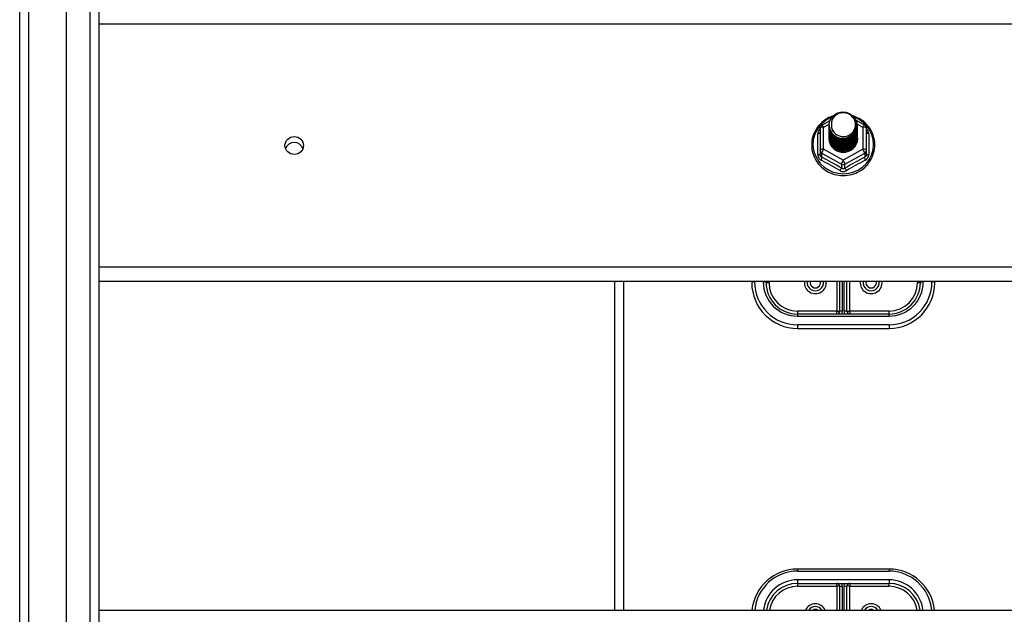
# Model space of a CAD drawing. Header units: inches. Extents: x 56.1 to 140.1, y 34.7 to 67.
# Tile 41 of 60: x 98.1 to 108.8, y 50.4 to 56.9. Entities that reach past the tile are written whole.
import ezdxf

# ---------------------------------------------------------------- set-up
doc = ezdxf.new("R2010")
doc.units = ezdxf.units.IN
doc.header["$MEASUREMENT"] = 0
doc.layers.add('Visible Edges(ANSI)', color=7, linetype='Continuous', lineweight=25)
doc.layers.add('Visible Tangent Edges(ANSI)', color=7, linetype='Continuous', lineweight=25)

msp = doc.modelspace()

# ---------------------------------------------------------------- linework, layer by layer
at = {"layer": 'Visible Edges(ANSI)'}
for p, q in [((98.575, 36.577), (98.575, 65.159)), ((98.063, 36.742), (98.063, 64.994)), ((98.929, 64.971), (98.929, 36.765)), ((106.829, 55.718), (106.919, 55.768)), ((107.204, 55.77), (107.297, 55.718)), ((106.809, 55.684), (106.809, 55.444)), ((106.909, 55.716), (106.909, 55.717)), ((106.909, 55.704), (106.909, 55.704)), ((106.909, 55.691), (106.909, 55.692)), ((106.909, 55.679), (106.909, 55.679)), ((106.909, 55.666), (106.909, 55.667)), ((106.909, 55.654), (106.909, 55.654)), ((106.909, 55.641), (106.909, 55.641)), ((107.216, 55.71), (107.216, 55.71)), ((107.216, 55.697), (107.216, 55.698)), ((107.216, 55.685), (107.216, 55.685)), ((107.216, 55.672), (107.216, 55.673)), ((107.216, 55.66), (107.216, 55.66)), ((107.216, 55.647), (107.216, 55.648)), ((107.216, 55.635), (107.216, 55.635)), ((107.317, 55.444), (107.317, 55.684)), ((106.909, 55.629), (106.909, 55.629)), ((106.909, 55.616), (106.909, 55.616)), ((106.909, 55.603), (106.909, 55.604)), ((106.909, 55.591), (106.909, 55.591)), ((106.909, 55.578), (106.909, 55.579)), ((107.216, 55.622), (107.216, 55.623)), ((107.216, 55.61), (107.216, 55.61)), ((107.216, 55.597), (107.216, 55.598)), ((107.216, 55.585), (107.216, 55.585)), ((106.809, 55.444), (106.809, 55.399)), ((107.044, 55.43), (107.043, 55.422)), ((107.317, 55.399), (107.317, 55.444)), ((138.563, 54.007), (98.929, 54.007)), ((104.563, 54.007), (104.563, 50.416)), ((106.063, 54.007), (106.063, 53.995)), ((106.22, 53.995), (106.22, 54.007)), ((107.023, 54.007), (107.023, 53.684)), ((107.102, 53.684), (107.102, 54.007)), ((107.905, 54.007), (107.905, 53.995)), ((108.063, 53.995), (108.063, 54.007)), ((107.563, 53.652), (106.563, 53.652)), ((106.563, 53.495), (107.563, 53.495)), ((107.563, 50.865), (106.563, 50.865)), ((106.563, 50.707), (107.563, 50.707)), ((107.023, 50.676), (107.023, 50.416)), ((107.102, 50.416), (107.102, 50.676)), ((98.929, 50.416), (138.563, 50.416))]:
    msp.add_line(p, q, dxfattribs=at)
at = {"layer": 'Visible Edges(ANSI)', "flags": 128}
for points in [[(106.93, 55.643), (106.914, 55.682), (106.909, 55.723), (106.917, 55.764), (106.937, 55.801), (106.967, 55.831), (107.005, 55.852), (107.047, 55.861), (107.091, 55.859), (107.132, 55.845), (107.168, 55.82), (107.195, 55.786), (107.212, 55.747), (107.216, 55.704), (107.208, 55.662), (107.188, 55.624), (107.158, 55.592), (107.121, 55.571), (107.078, 55.56), (107.035, 55.561), (106.993, 55.574), (106.958, 55.598), (106.93, 55.63), (106.914, 55.669), (106.909, 55.71)], [(106.949, 55.618), (106.972, 55.599), (106.998, 55.585), (107.026, 55.576), (107.056, 55.573), (107.086, 55.576), (107.115, 55.584), (107.142, 55.598), (107.165, 55.617), (107.184, 55.639), (107.197, 55.666), (107.205, 55.694), (107.207, 55.723), (107.202, 55.752), (107.192, 55.779), (107.175, 55.804), (107.154, 55.825), (107.129, 55.841), (107.101, 55.851), (107.071, 55.855), (107.041, 55.853), (107.012, 55.845), (106.986, 55.831), (106.964, 55.811), (106.947, 55.788)], [(106.951, 55.817), (106.929, 55.809), (106.907, 55.799), (106.887, 55.788), (106.867, 55.776), (106.848, 55.762), (106.83, 55.747), (106.813, 55.731), (106.797, 55.714), (106.783, 55.696), (106.77, 55.677), (106.758, 55.657), (106.748, 55.637), (106.739, 55.615), (106.731, 55.593), (106.725, 55.571), (106.721, 55.549), (106.719, 55.526), (106.718, 55.503), (106.718, 55.48), (106.721, 55.457), (106.724, 55.434), (106.73, 55.412), (106.737, 55.39), (106.745, 55.369), (106.756, 55.348), (106.767, 55.328), (106.78, 55.309), (106.794, 55.29), (106.81, 55.273), (106.826, 55.257), (106.844, 55.242), (106.863, 55.228), (106.882, 55.215), (106.903, 55.204), (106.924, 55.194), (106.946, 55.185), (106.968, 55.178), (106.991, 55.173), (107.015, 55.169), (107.038, 55.167), (107.062, 55.166), (107.085, 55.166), (107.109, 55.169), (107.132, 55.172), (107.155, 55.178), (107.177, 55.185), (107.199, 55.193), (107.22, 55.203), (107.241, 55.214), (107.261, 55.226), (107.28, 55.24), (107.298, 55.255), (107.314, 55.271), (107.33, 55.288), (107.344, 55.307), (107.357, 55.326), (107.369, 55.346), (107.379, 55.366), (107.388, 55.388), (107.395, 55.41), (107.401, 55.432), (107.405, 55.454), (107.407, 55.477), (107.408, 55.5)], [(106.947, 55.788), (106.946, 55.785), (106.944, 55.783), (106.943, 55.78), (106.942, 55.777), (106.941, 55.775), (106.94, 55.772), (106.939, 55.769), (106.938, 55.767), (106.938, 55.764), (106.937, 55.761), (106.936, 55.759), (106.936, 55.756), (106.935, 55.753), (106.934, 55.75), (106.934, 55.748), (106.934, 55.745), (106.933, 55.742), (106.933, 55.739), (106.933, 55.736), (106.933, 55.734), (106.933, 55.731), (106.933, 55.728), (106.933, 55.725), (106.933, 55.722)], [(107.408, 55.5), (107.407, 55.527), (107.404, 55.553), (107.398, 55.578), (107.391, 55.604), (107.382, 55.628), (107.37, 55.652), (107.357, 55.675), (107.342, 55.697), (107.325, 55.718), (107.307, 55.737), (107.287, 55.755), (107.266, 55.771), (107.243, 55.786), (107.22, 55.798), (107.195, 55.809), (107.17, 55.818)], [(106.909, 55.716), (106.909, 55.712), (106.91, 55.707), (106.91, 55.703), (106.91, 55.698), (106.911, 55.694), (106.912, 55.69), (106.913, 55.685), (106.914, 55.681), (106.915, 55.676), (106.916, 55.672), (106.918, 55.668), (106.919, 55.664), (106.921, 55.66), (106.923, 55.656), (106.925, 55.651), (106.927, 55.647), (106.93, 55.644), (106.932, 55.64), (106.934, 55.636), (106.937, 55.632), (106.94, 55.629), (106.943, 55.625), (106.946, 55.622), (106.949, 55.618)], [(106.909, 55.704), (106.911, 55.685), (106.914, 55.666), (106.921, 55.648), (106.93, 55.631), (106.941, 55.615), (106.954, 55.6), (106.969, 55.588), (106.986, 55.577), (107.004, 55.569), (107.023, 55.563), (107.043, 55.559), (107.063, 55.558), (107.083, 55.56), (107.103, 55.564), (107.122, 55.57), (107.14, 55.579), (107.156, 55.59), (107.171, 55.603), (107.185, 55.618), (107.196, 55.635), (107.205, 55.652), (107.211, 55.671), (107.215, 55.69), (107.216, 55.71)], [(107.216, 55.704), (107.216, 55.684), (107.212, 55.664), (107.206, 55.644), (107.198, 55.626), (107.187, 55.609), (107.174, 55.593), (107.158, 55.58), (107.141, 55.568), (107.123, 55.559), (107.103, 55.552), (107.083, 55.548), (107.063, 55.546), (107.042, 55.547), (107.022, 55.551), (107.003, 55.557), (106.984, 55.566), (106.967, 55.577), (106.952, 55.59), (106.939, 55.605), (106.928, 55.622), (106.919, 55.64), (106.913, 55.659), (106.91, 55.678), (106.909, 55.698)], [(106.909, 55.691), (106.911, 55.672), (106.914, 55.653), (106.921, 55.635), (106.93, 55.618), (106.941, 55.602), (106.954, 55.588), (106.969, 55.575), (106.986, 55.565), (107.004, 55.556), (107.023, 55.55), (107.043, 55.547), (107.063, 55.546), (107.083, 55.547), (107.103, 55.551), (107.122, 55.558), (107.14, 55.567), (107.156, 55.578), (107.171, 55.591), (107.185, 55.606), (107.196, 55.622), (107.205, 55.64), (107.211, 55.659), (107.215, 55.678), (107.216, 55.697)], [(107.216, 55.691), (107.216, 55.671), (107.212, 55.651), (107.206, 55.632), (107.198, 55.614), (107.187, 55.596), (107.174, 55.581), (107.158, 55.567), (107.141, 55.556), (107.123, 55.546), (107.103, 55.54), (107.083, 55.535), (107.063, 55.534), (107.042, 55.535), (107.022, 55.539), (107.003, 55.545), (106.984, 55.554), (106.967, 55.565), (106.952, 55.578), (106.939, 55.593), (106.928, 55.609), (106.919, 55.627), (106.913, 55.646), (106.91, 55.665), (106.909, 55.685)], [(106.909, 55.679), (106.911, 55.66), (106.914, 55.641), (106.921, 55.623), (106.93, 55.605), (106.941, 55.59), (106.954, 55.575), (106.969, 55.563), (106.986, 55.552), (107.004, 55.544), (107.023, 55.538), (107.043, 55.534), (107.063, 55.533), (107.083, 55.535), (107.103, 55.539), (107.122, 55.545), (107.14, 55.554), (107.156, 55.565), (107.171, 55.578), (107.185, 55.593), (107.196, 55.61), (107.205, 55.627), (107.211, 55.646), (107.215, 55.665), (107.216, 55.685)], [(107.216, 55.679), (107.216, 55.659), (107.212, 55.639), (107.206, 55.619), (107.198, 55.601), (107.187, 55.584), (107.174, 55.568), (107.158, 55.555), (107.141, 55.543), (107.123, 55.534), (107.103, 55.527), (107.083, 55.523), (107.063, 55.521), (107.042, 55.522), (107.022, 55.526), (107.003, 55.532), (106.984, 55.541), (106.967, 55.552), (106.952, 55.565), (106.939, 55.58), (106.928, 55.597), (106.919, 55.615), (106.913, 55.634), (106.91, 55.653), (106.909, 55.673)], [(106.909, 55.666), (106.911, 55.647), (106.914, 55.628), (106.921, 55.61), (106.93, 55.593), (106.941, 55.577), (106.954, 55.563), (106.969, 55.55), (106.986, 55.54), (107.004, 55.531), (107.023, 55.525), (107.043, 55.522), (107.063, 55.521), (107.083, 55.522), (107.103, 55.526), (107.122, 55.533), (107.14, 55.542), (107.156, 55.553), (107.171, 55.566), (107.185, 55.581), (107.196, 55.597), (107.205, 55.615), (107.211, 55.633), (107.215, 55.653), (107.216, 55.672)], [(107.216, 55.666), (107.216, 55.646), (107.212, 55.626), (107.206, 55.607), (107.198, 55.588), (107.187, 55.571), (107.174, 55.556), (107.158, 55.542), (107.141, 55.531), (107.123, 55.521), (107.103, 55.514), (107.083, 55.51), (107.063, 55.509), (107.042, 55.51), (107.022, 55.513), (107.003, 55.52), (106.984, 55.529), (106.967, 55.54), (106.952, 55.553), (106.939, 55.568), (106.928, 55.584), (106.919, 55.602), (106.913, 55.621), (106.91, 55.64), (106.909, 55.66)], [(106.909, 55.654), (106.911, 55.634), (106.914, 55.616), (106.921, 55.598), (106.93, 55.58), (106.941, 55.565), (106.954, 55.55), (106.969, 55.538), (106.986, 55.527), (107.004, 55.519), (107.023, 55.513), (107.043, 55.509), (107.063, 55.508), (107.083, 55.51), (107.103, 55.514), (107.122, 55.52), (107.14, 55.529), (107.156, 55.54), (107.171, 55.553), (107.185, 55.568), (107.196, 55.585), (107.205, 55.602), (107.211, 55.621), (107.215, 55.64), (107.216, 55.66)], [(107.216, 55.654), (107.216, 55.634), (107.212, 55.614), (107.206, 55.594), (107.198, 55.576), (107.187, 55.559), (107.174, 55.543), (107.158, 55.53), (107.141, 55.518), (107.123, 55.509), (107.103, 55.502), (107.083, 55.498), (107.063, 55.496), (107.042, 55.497), (107.022, 55.501), (107.003, 55.507), (106.984, 55.516), (106.967, 55.527), (106.952, 55.54), (106.939, 55.555), (106.928, 55.572), (106.919, 55.59), (106.913, 55.608), (106.91, 55.628), (106.909, 55.648)], [(106.909, 55.641), (106.911, 55.622), (106.914, 55.603), (106.921, 55.585), (106.93, 55.568), (106.941, 55.552), (106.954, 55.538), (106.969, 55.525), (106.986, 55.515), (107.004, 55.506), (107.023, 55.5), (107.043, 55.497), (107.063, 55.496), (107.083, 55.497), (107.103, 55.501), (107.122, 55.508), (107.14, 55.517), (107.156, 55.528), (107.171, 55.541), (107.185, 55.556), (107.196, 55.572), (107.205, 55.59), (107.211, 55.608), (107.215, 55.628), (107.216, 55.647)], [(107.216, 55.641), (107.216, 55.621), (107.212, 55.601), (107.206, 55.582), (107.198, 55.563), (107.187, 55.546), (107.174, 55.531), (107.158, 55.517), (107.141, 55.506), (107.123, 55.496), (107.103, 55.489), (107.083, 55.485), (107.063, 55.484), (107.042, 55.485), (107.022, 55.488), (107.003, 55.495), (106.984, 55.503), (106.967, 55.515), (106.952, 55.528), (106.939, 55.543), (106.928, 55.559), (106.919, 55.577), (106.913, 55.596), (106.91, 55.615), (106.909, 55.635)], [(106.909, 55.629), (106.911, 55.609), (106.914, 55.591), (106.921, 55.572), (106.93, 55.555), (106.941, 55.539), (106.954, 55.525), (106.969, 55.513), (106.986, 55.502), (107.004, 55.494), (107.023, 55.488), (107.043, 55.484), (107.063, 55.483), (107.083, 55.485), (107.103, 55.489), (107.122, 55.495), (107.14, 55.504), (107.156, 55.515), (107.171, 55.528), (107.185, 55.543), (107.196, 55.559), (107.205, 55.577), (107.211, 55.596), (107.215, 55.615), (107.216, 55.635)], [(106.947, 55.657), (106.947, 55.657), (106.946, 55.656), (106.945, 55.656), (106.944, 55.655), (106.944, 55.654), (106.943, 55.654), (106.942, 55.653), (106.942, 55.653), (106.941, 55.652), (106.94, 55.651), (106.939, 55.651), (106.939, 55.65), (106.938, 55.65), (106.937, 55.649), (106.937, 55.648), (106.936, 55.648), (106.935, 55.647), (106.934, 55.647), (106.934, 55.646), (106.933, 55.645), (106.932, 55.645), (106.932, 55.644), (106.931, 55.644), (106.93, 55.643)], [(106.933, 55.722), (106.933, 55.72), (106.933, 55.717), (106.933, 55.714), (106.933, 55.711), (106.933, 55.708), (106.933, 55.706), (106.933, 55.703), (106.934, 55.7), (106.934, 55.697), (106.935, 55.695), (106.935, 55.692), (106.936, 55.689), (106.936, 55.686), (106.937, 55.684), (106.938, 55.681), (106.939, 55.678), (106.939, 55.675), (106.94, 55.673), (106.941, 55.67), (106.942, 55.668), (106.944, 55.665), (106.945, 55.662), (106.946, 55.66), (106.947, 55.657)], [(107.216, 55.629), (107.216, 55.609), (107.212, 55.589), (107.206, 55.569), (107.198, 55.551), (107.187, 55.534), (107.174, 55.518), (107.158, 55.505), (107.141, 55.493), (107.123, 55.484), (107.103, 55.477), (107.083, 55.473), (107.063, 55.471), (107.042, 55.472), (107.022, 55.476), (107.003, 55.482), (106.984, 55.491), (106.967, 55.502), (106.952, 55.515), (106.939, 55.53), (106.928, 55.547), (106.919, 55.565), (106.913, 55.583), (106.91, 55.603), (106.909, 55.622)], [(106.909, 55.616), (106.911, 55.597), (106.914, 55.578), (106.921, 55.56), (106.93, 55.543), (106.941, 55.527), (106.954, 55.513), (106.969, 55.5), (106.986, 55.489), (107.004, 55.481), (107.023, 55.475), (107.043, 55.472), (107.063, 55.471), (107.083, 55.472), (107.103, 55.476), (107.122, 55.483), (107.14, 55.492), (107.156, 55.503), (107.171, 55.516), (107.185, 55.531), (107.196, 55.547), (107.205, 55.565), (107.211, 55.583), (107.215, 55.603), (107.216, 55.622)], [(107.216, 55.616), (107.216, 55.596), (107.212, 55.576), (107.206, 55.557), (107.198, 55.538), (107.187, 55.521), (107.174, 55.506), (107.158, 55.492), (107.141, 55.48), (107.123, 55.471), (107.103, 55.464), (107.083, 55.46), (107.063, 55.459), (107.042, 55.46), (107.022, 55.463), (107.003, 55.47), (106.984, 55.478), (106.967, 55.489), (106.952, 55.503), (106.939, 55.518), (106.928, 55.534), (106.919, 55.552), (106.913, 55.571), (106.91, 55.59), (106.909, 55.61)], [(106.909, 55.603), (106.911, 55.584), (106.914, 55.566), (106.921, 55.547), (106.93, 55.53), (106.941, 55.514), (106.954, 55.5), (106.969, 55.487), (106.986, 55.477), (107.004, 55.469), (107.023, 55.463), (107.043, 55.459), (107.063, 55.458), (107.083, 55.46), (107.103, 55.464), (107.122, 55.47), (107.14, 55.479), (107.156, 55.49), (107.171, 55.503), (107.185, 55.518), (107.196, 55.534), (107.205, 55.552), (107.211, 55.571), (107.215, 55.59), (107.216, 55.61)], [(107.216, 55.604), (107.216, 55.583), (107.212, 55.564), (107.206, 55.544), (107.198, 55.526), (107.187, 55.509), (107.174, 55.493), (107.158, 55.479), (107.141, 55.468), (107.123, 55.459), (107.103, 55.452), (107.083, 55.448), (107.063, 55.446), (107.042, 55.447), (107.022, 55.451), (107.003, 55.457), (106.984, 55.466), (106.967, 55.477), (106.952, 55.49), (106.939, 55.505), (106.928, 55.522), (106.919, 55.54), (106.913, 55.558), (106.91, 55.578), (106.909, 55.597)], [(106.909, 55.591), (106.911, 55.572), (106.914, 55.553), (106.921, 55.535), (106.93, 55.518), (106.941, 55.502), (106.954, 55.487), (106.969, 55.475), (106.986, 55.464), (107.004, 55.456), (107.023, 55.45), (107.043, 55.447), (107.063, 55.446), (107.083, 55.447), (107.103, 55.451), (107.122, 55.458), (107.14, 55.466), (107.156, 55.478), (107.171, 55.491), (107.185, 55.505), (107.196, 55.522), (107.205, 55.54), (107.211, 55.558), (107.215, 55.578), (107.216, 55.597)], [(107.216, 55.591), (107.216, 55.571), (107.212, 55.551), (107.206, 55.532), (107.198, 55.513), (107.187, 55.496), (107.174, 55.481), (107.158, 55.467), (107.141, 55.455), (107.123, 55.446), (107.103, 55.439), (107.083, 55.435), (107.063, 55.433), (107.042, 55.435), (107.022, 55.438), (107.003, 55.445), (106.984, 55.453), (106.967, 55.464), (106.952, 55.478), (106.939, 55.493), (106.928, 55.509), (106.919, 55.527), (106.913, 55.546), (106.91, 55.565), (106.909, 55.585)], [(106.909, 55.578), (106.911, 55.559), (106.914, 55.54), (106.921, 55.522), (106.93, 55.505), (106.941, 55.489), (106.954, 55.475), (106.969, 55.462), (106.986, 55.452), (107.004, 55.444), (107.023, 55.438), (107.043, 55.434), (107.063, 55.433), (107.083, 55.435), (107.103, 55.439), (107.122, 55.445), (107.14, 55.454), (107.156, 55.465), (107.171, 55.478), (107.185, 55.493), (107.196, 55.509), (107.205, 55.527), (107.211, 55.546), (107.215, 55.565), (107.216, 55.585)], [(107.043, 55.422), (107.035, 55.424), (107.027, 55.426), (107.019, 55.428), (107.011, 55.43), (107.003, 55.433), (106.996, 55.437), (106.988, 55.441), (106.981, 55.445), (106.974, 55.449), (106.968, 55.454), (106.961, 55.46), (106.955, 55.465), (106.95, 55.471), (106.944, 55.477), (106.939, 55.484), (106.934, 55.49), (106.93, 55.497), (106.926, 55.504), (106.923, 55.511), (106.92, 55.519), (106.917, 55.527), (106.915, 55.534), (106.913, 55.542), (106.912, 55.55)], [(107.216, 55.579), (107.216, 55.578), (107.216, 55.578), (107.216, 55.578), (107.216, 55.578), (107.216, 55.578), (107.216, 55.578), (107.216, 55.578), (107.216, 55.578), (107.216, 55.578), (107.216, 55.578), (107.216, 55.578), (107.216, 55.577), (107.216, 55.577), (107.216, 55.577), (107.216, 55.577), (107.216, 55.577), (107.216, 55.577), (107.216, 55.577), (107.216, 55.577), (107.216, 55.577), (107.216, 55.577), (107.216, 55.576), (107.216, 55.576), (107.216, 55.576)]]:
    msp.add_lwpolyline(points, dxfattribs=at)
at = {"layer": 'Visible Edges(ANSI)'}
for centre, radius, start, end in [((106.848, 55.684), 0.0394, 119.1745, 180), ((107.277, 55.684), 0.0394, 0, 60.8255), ((106.563, 53.995), 0.5, 180, 270), ((106.563, 53.995), 0.343, 180, 270), ((106.758, 53.995), 0.0886, 172.0413, 7.9587), ((107.368, 53.995), 0.0886, 172.0413, 7.9587), ((107.563, 53.995), 0.343, 270, 0), ((107.563, 53.995), 0.5, 270, 0), ((106.992, 53.684), 0.0315, 270, 0), ((107.134, 53.684), 0.0315, 180, 270), ((106.563, 50.365), 0.5, 90, 174.096), ((107.563, 50.365), 0.5, 5.904, 90), ((106.563, 50.365), 0.343, 90, 171.3641), ((106.992, 50.676), 0.0315, 0, 90), ((107.134, 50.676), 0.0315, 90, 180), ((107.563, 50.365), 0.343, 8.6359, 90), ((106.758, 50.365), 0.0886, 35.4926, 144.5074), ((107.368, 50.365), 0.0886, 35.4926, 144.5074)]:
    msp.add_arc(centre, radius, start, end, dxfattribs=at)
for centre, major_axis, start_param, end_param in [((107.063, 55.723), (0.134, 0), 3.671471, 8.899926), ((107.063, 55.718), (0.154, 0), 3.669461, 3.875388), ((101.063, 55.43), (0.1, 0), 0.333879, 2.807714), ((107.063, 55.574), (-0.158, 0), 6.031816, 9.674875)]:
    msp.add_ellipse(centre, major_axis=major_axis, ratio=0.966998, start_param=start_param, end_param=end_param, dxfattribs=at)
msp.add_ellipse((101.063, 55.494), major_axis=(-0.101, 0), ratio=0.966998, dxfattribs=at)
at = {"layer": 'Visible Tangent Edges(ANSI)'}
for p, q in [((98.162, 35.967), (98.162, 65.769)), ((98.83, 65.101), (98.83, 36.635)), ((98.929, 56.823), (138.563, 56.823)), ((106.848, 55.694), (106.91, 55.728)), ((106.848, 55.454), (106.848, 55.694)), ((107.215, 55.728), (107.277, 55.694)), ((107.277, 55.694), (107.277, 55.454)), ((106.785, 55.396), (106.785, 55.623)), ((107.341, 55.623), (107.341, 55.396)), ((107.063, 55.334), (106.848, 55.454)), ((107.277, 55.454), (107.063, 55.334)), ((106.829, 55.411), (107.043, 55.291)), ((106.829, 55.366), (106.829, 55.411)), ((107.082, 55.291), (107.297, 55.411)), ((107.297, 55.411), (107.297, 55.366)), ((107.043, 55.291), (107.043, 55.246)), ((107.082, 55.246), (107.082, 55.291)), ((138.563, 54.164), (98.929, 54.164)), ((104.662, 54.007), (104.662, 50.416)), ((106.094, 54.003), (106.094, 54.007)), ((106.189, 54.007), (106.189, 54.003)), ((106.252, 53.995), (106.22, 53.995)), ((106.252, 53.995), (106.252, 54.007)), ((106.992, 54.007), (106.992, 53.684)), ((107.055, 53.684), (107.055, 54.007)), ((107.071, 54.007), (107.071, 53.684)), ((107.134, 53.684), (107.134, 54.007)), ((107.874, 54.007), (107.874, 53.995)), ((107.905, 53.995), (107.874, 53.995)), ((107.937, 54.003), (107.937, 54.007)), ((108.031, 54.007), (108.031, 54.003)), ((106.992, 53.684), (106.563, 53.684)), ((106.563, 53.684), (106.563, 53.652)), ((106.563, 53.652), (106.563, 53.629)), ((106.563, 53.629), (107.563, 53.629)), ((106.992, 53.652), (106.992, 53.684)), ((106.992, 53.684), (107.023, 53.684)), ((107.055, 53.684), (107.023, 53.684)), ((107.102, 53.684), (107.071, 53.684)), ((107.102, 53.684), (107.134, 53.684)), ((107.563, 53.684), (107.134, 53.684)), ((107.134, 53.684), (107.134, 53.652)), ((107.563, 53.652), (107.563, 53.684)), ((107.563, 53.629), (107.563, 53.652)), ((107.563, 53.534), (106.563, 53.534)), ((106.563, 53.534), (106.563, 53.495)), ((107.563, 53.534), (107.563, 53.495)), ((106.563, 50.865), (106.563, 50.841)), ((106.563, 50.841), (107.563, 50.841)), ((107.563, 50.865), (107.563, 50.841)), ((107.563, 50.747), (106.563, 50.747)), ((106.563, 50.747), (106.563, 50.707)), ((106.563, 50.707), (106.563, 50.676)), ((106.992, 50.676), (106.992, 50.707)), ((107.134, 50.707), (107.134, 50.676)), ((107.563, 50.747), (107.563, 50.707)), ((107.563, 50.676), (107.563, 50.707)), ((106.563, 50.676), (106.992, 50.676)), ((106.992, 50.676), (106.992, 50.416)), ((107.023, 50.676), (106.992, 50.676)), ((107.023, 50.676), (107.055, 50.676)), ((107.055, 50.416), (107.055, 50.676)), ((107.071, 50.676), (107.071, 50.416)), ((107.071, 50.676), (107.102, 50.676)), ((107.134, 50.676), (107.102, 50.676)), ((107.134, 50.676), (107.563, 50.676)), ((107.134, 50.416), (107.134, 50.676))]:
    msp.add_line(p, q, dxfattribs=at)
at = {"layer": 'Visible Tangent Edges(ANSI)', "flags": 128}
for points in [[(106.809, 55.676), (106.807, 55.674), (106.805, 55.672), (106.803, 55.671), (106.802, 55.669), (106.8, 55.667), (106.799, 55.665), (106.797, 55.663), (106.796, 55.66), (106.794, 55.658), (106.793, 55.656), (106.792, 55.654), (106.791, 55.652), (106.79, 55.649), (106.789, 55.647), (106.788, 55.645), (106.787, 55.642), (106.787, 55.64), (106.786, 55.638), (106.786, 55.635), (106.785, 55.633), (106.785, 55.631), (106.785, 55.628), (106.785, 55.626), (106.785, 55.623)], [(107.341, 55.623), (107.341, 55.626), (107.341, 55.628), (107.341, 55.631), (107.34, 55.633), (107.34, 55.635), (107.339, 55.638), (107.339, 55.64), (107.338, 55.642), (107.337, 55.645), (107.337, 55.647), (107.336, 55.649), (107.335, 55.652), (107.334, 55.654), (107.332, 55.656), (107.331, 55.658), (107.33, 55.66), (107.328, 55.663), (107.327, 55.665), (107.325, 55.667), (107.324, 55.669), (107.322, 55.671), (107.32, 55.672), (107.319, 55.674), (107.317, 55.676)], [(106.785, 55.396), (106.785, 55.393), (106.785, 55.39), (106.785, 55.386), (106.786, 55.383), (106.786, 55.38), (106.787, 55.377), (106.788, 55.374), (106.789, 55.371), (106.79, 55.368), (106.792, 55.365), (106.793, 55.362), (106.795, 55.359), (106.796, 55.356), (106.798, 55.354), (106.8, 55.351), (106.802, 55.349), (106.804, 55.347), (106.807, 55.344), (106.809, 55.342), (106.811, 55.34), (106.814, 55.338), (106.817, 55.337), (106.819, 55.335), (106.822, 55.334)], [(106.829, 55.366), (106.827, 55.367), (106.826, 55.368), (106.824, 55.369), (106.823, 55.369), (106.822, 55.37), (106.82, 55.371), (106.819, 55.373), (106.818, 55.374), (106.817, 55.375), (106.816, 55.376), (106.815, 55.378), (106.814, 55.379), (106.813, 55.381), (106.813, 55.382), (106.812, 55.384), (106.811, 55.385), (106.811, 55.387), (106.81, 55.389), (106.81, 55.39), (106.809, 55.392), (106.809, 55.394), (106.809, 55.396), (106.809, 55.397), (106.809, 55.399)], [(107.317, 55.399), (107.317, 55.397), (107.317, 55.396), (107.316, 55.394), (107.316, 55.392), (107.316, 55.39), (107.315, 55.389), (107.315, 55.387), (107.314, 55.385), (107.314, 55.384), (107.313, 55.382), (107.312, 55.381), (107.311, 55.379), (107.311, 55.378), (107.31, 55.376), (107.309, 55.375), (107.307, 55.374), (107.306, 55.373), (107.305, 55.371), (107.304, 55.37), (107.303, 55.369), (107.301, 55.369), (107.3, 55.368), (107.298, 55.367), (107.297, 55.366)], [(107.304, 55.334), (107.306, 55.335), (107.309, 55.337), (107.312, 55.338), (107.314, 55.34), (107.317, 55.342), (107.319, 55.344), (107.321, 55.347), (107.323, 55.349), (107.325, 55.351), (107.327, 55.354), (107.329, 55.356), (107.331, 55.359), (107.333, 55.362), (107.334, 55.365), (107.335, 55.368), (107.336, 55.371), (107.338, 55.374), (107.338, 55.377), (107.339, 55.38), (107.34, 55.383), (107.34, 55.386), (107.341, 55.39), (107.341, 55.393), (107.341, 55.396)], [(107.025, 55.22), (107.028, 55.218), (107.031, 55.217), (107.034, 55.216), (107.037, 55.214), (107.04, 55.213), (107.043, 55.212), (107.047, 55.211), (107.05, 55.211), (107.053, 55.21), (107.056, 55.21), (107.06, 55.21), (107.063, 55.209), (107.066, 55.21), (107.069, 55.21), (107.073, 55.21), (107.076, 55.211), (107.079, 55.211), (107.082, 55.212), (107.085, 55.213), (107.088, 55.214), (107.091, 55.216), (107.094, 55.217), (107.097, 55.218), (107.1, 55.22)], [(107.082, 55.246), (107.081, 55.245), (107.079, 55.245), (107.078, 55.244), (107.076, 55.243), (107.075, 55.242), (107.073, 55.242), (107.071, 55.241), (107.07, 55.241), (107.068, 55.241), (107.066, 55.241), (107.065, 55.24), (107.063, 55.24), (107.061, 55.24), (107.059, 55.241), (107.058, 55.241), (107.056, 55.241), (107.054, 55.241), (107.053, 55.242), (107.051, 55.242), (107.049, 55.243), (107.048, 55.244), (107.046, 55.245), (107.045, 55.245), (107.043, 55.246)]]:
    msp.add_lwpolyline(points, dxfattribs=at)
at = {"layer": 'Visible Tangent Edges(ANSI)'}
for centre, radius, start, end in [((106.563, 54.003), 0.469, 180, 270), ((106.563, 54.003), 0.374, 180, 270), ((106.563, 53.995), 0.311, 180, 270), ((106.758, 53.995), 0.12, 174.1375, 5.8625), ((106.758, 53.995), 0.0571, 167.5933, 12.4067), ((107.368, 53.995), 0.12, 174.1375, 5.8625), ((107.368, 53.995), 0.0571, 167.5933, 12.4067), ((107.563, 54.003), 0.469, 270, 0), ((107.563, 54.003), 0.374, 270, 0), ((107.563, 53.995), 0.311, 270, 0), ((106.992, 53.684), 0.063, 330, 0), ((107.134, 53.684), 0.063, 180, 210), ((106.563, 50.373), 0.469, 90, 174.684), ((107.563, 50.373), 0.469, 5.316, 90), ((106.563, 50.373), 0.374, 90, 173.3355), ((106.992, 50.676), 0.063, 0, 30), ((107.134, 50.676), 0.063, 150, 180), ((107.563, 50.373), 0.374, 6.6645, 90), ((106.563, 50.365), 0.311, 90, 170.4818), ((107.563, 50.365), 0.311, 9.5182, 90), ((106.758, 50.365), 0.12, 25.3603, 154.6397), ((107.368, 50.365), 0.12, 25.3603, 154.6397), ((106.758, 50.365), 0.0571, 64.2803, 115.7197), ((107.368, 50.365), 0.0571, 64.2803, 115.7197)]:
    msp.add_arc(centre, radius, start, end, dxfattribs=at)
for centre, major_axis, ratio, start_param, end_param in [((107.063, 55.506), (0.331, 0), 0.966998, 1.955468, 7.482801), ((106.769, 55.639), (0.0394, 0), 0.420933, 5.107073, 6.283185), ((106.848, 55.684), (-0.0394, 0), 0.254784, 4.712389, 6.283185), ((106.848, 55.684), (-0.0192, 0.0344), 0.127392, 4.936728, 6.283185), ((107.277, 55.684), (0.0192, 0.0344), 0.127392, 0, 1.346458), ((107.277, 55.684), (0.0394, 0), 0.254784, 0, 1.570796), ((107.356, 55.639), (-0.0394, 0), 0.420933, 0, 1.176113), ((106.848, 55.444), (-0.0394, 0), 0.254784, 4.712389, 6.283185), ((106.848, 55.444), (-0.0394, 0), 0.966998, 0, 1.047198), ((106.848, 55.444), (-0.0192, -0.0344), 0.127392, 4.48805, 6.058847), ((107.277, 55.444), (0.0394, 0), 0.254784, 0, 1.570796), ((107.277, 55.444), (0.0192, -0.0344), 0.127392, 0.224339, 1.795135), ((107.277, 55.444), (0.0394, 0), 0.966998, 5.235988, 6.283185), ((106.769, 55.399), (0.0394, 0), 0.080687, 5.107073, 6.283185), ((106.809, 55.333), (0.0178, 0.0351), 0.295528, 4.874003, 6.050115), ((106.924, 55.109), (0.573, -0.342), 0.220649, 1.524932, 1.878631), ((106.936, 55.13), (-0.605, 0.361), 0.220649, 4.666525, 5.020223), ((107.063, 55.324), (-0.0192, -0.0344), 0.127392, 4.48805, 6.058847), ((107.063, 55.324), (0.0192, -0.0344), 0.127392, 0.224339, 1.795135), ((107.19, 55.13), (-0.605, -0.361), 0.220649, 4.404555, 4.758253), ((107.202, 55.109), (0.573, 0.342), 0.220649, 1.262962, 1.61666), ((107.317, 55.333), (-0.0178, 0.0351), 0.295528, 0.23307, 1.409183), ((107.356, 55.399), (-0.0394, 0), 0.080687, 0, 1.176113), ((107.023, 55.213), (0.0205, 0.0336), 0.044718, 0.222707, 1.398819), ((107.063, 55.324), (0.0394, 0), 0.966998, 4.18879, 5.235988), ((107.102, 55.213), (-0.0205, 0.0336), 0.044718, 4.884366, 6.060479), ((106.094, 53.995), (-0.0315, 0), 0.254784, 4.712389, 6.283185), ((106.189, 53.995), (0.0315, 0), 0.254784, 0, 1.570796), ((107.937, 53.995), (-0.0315, 0), 0.254784, 4.712389, 6.283185), ((108.031, 53.995), (0.0315, 0), 0.254784, 0, 1.570796)]:
    msp.add_ellipse(centre, major_axis=major_axis, ratio=ratio, start_param=start_param, end_param=end_param, dxfattribs=at)

doc.saveas('drawing.dxf')
